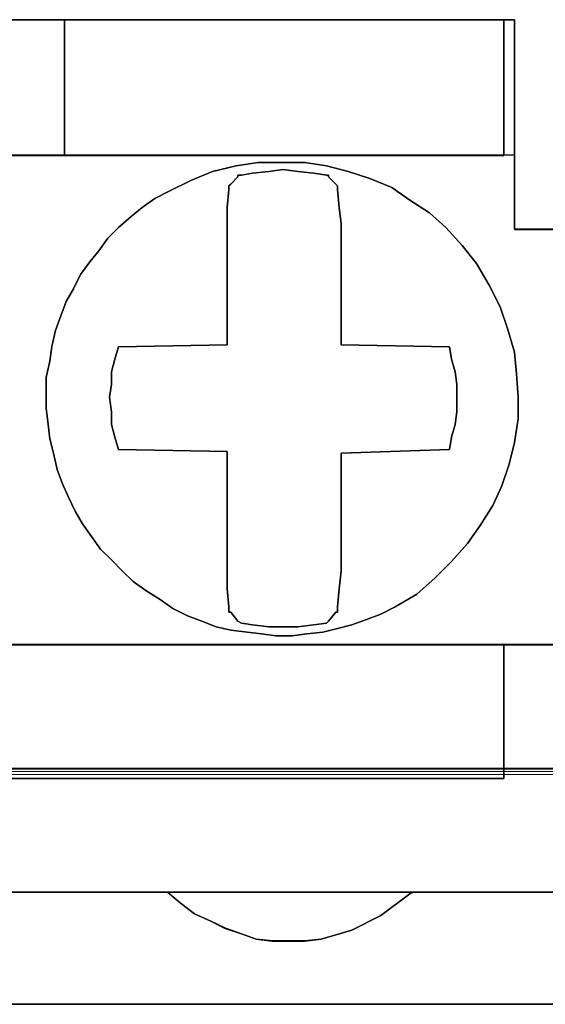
# Model space of a CAD drawing. Header units: millimetres. Extents: x -1290 to 1795, y -4192 to -1311.
# Tile 233 of 256: x 557.57 to 558.97, y -3236.39 to -3233.77. Entities that reach past the tile are written whole.
import ezdxf

# ---------------------------------------------------------------- set-up
doc = ezdxf.new("R2010")
doc.units = ezdxf.units.MM
doc.layers.add('33', color=7, linetype='Continuous')
doc.layers.add('Aparatura', color=7, linetype='Continuous', lineweight=13)

# ---------------------------------------------------------------- blocks, each defined once
blk = doc.blocks.new('*U23')
at = {"layer": '33', "color": 7}
for points in [[(141.005254, -21.780052), (141.99207, -21.780052), (141.99207, -20.985798), (141.99207, -20.793251), (141.99207, -18.988128), (142.16055, -18.988128), (148.009237, -18.988128), (148.996053, -18.988128), (154.844739, -18.988128), (154.989151, -18.988128), (154.989151, -20.793251), (154.989151, -20.985798), (154.989151, -21.780052), (156.000036, -21.780052)], [(141.005254, -21.780052), (141.99207, -21.780052), (141.99207, -20.985798), (141.99207, -20.793251), (141.99207, -18.988128), (142.16055, -18.988128), (148.009237, -18.988128), (148.996053, -18.988128), (154.844739, -18.988128), (154.989151, -18.988128), (154.989151, -20.793251), (154.989151, -20.985798), (154.989151, -21.780052), (156.000036, -21.780052)], [(141.005254, -21.780052), (141.99207, -21.780052), (141.99207, -20.985798), (141.99207, -20.793251), (141.99207, -18.988128), (142.16055, -18.988128), (148.009237, -18.988128), (148.996053, -18.988128), (154.844739, -18.988128), (154.989151, -18.988128), (154.989151, -20.793251), (154.989151, -20.985798), (154.989151, -21.780052), (156.000036, -21.780052)], [(141.005254, -21.780052), (141.99207, -21.780052), (141.99207, -20.985798), (141.99207, -20.793251), (141.99207, -18.988128), (142.16055, -18.988128), (148.009237, -18.988128), (148.996053, -18.988128), (154.844739, -18.988128), (154.989151, -18.988128), (154.989151, -20.793251), (154.989151, -20.985798), (154.989151, -21.780052), (156.000036, -21.780052)], [(141.005254, -21.780052), (141.99207, -21.780052), (141.99207, -20.985798), (141.99207, -20.793251), (141.99207, -18.988128), (142.16055, -18.988128), (148.009237, -18.988128), (148.996053, -18.988128), (154.844739, -18.988128), (154.989151, -18.988128), (154.989151, -20.793251), (154.989151, -20.985798), (154.989151, -21.780052), (156.000036, -21.780052)], [(141.005254, -21.780052), (141.99207, -21.780052), (141.99207, -20.985798), (141.99207, -20.793251), (141.99207, -18.988128), (142.16055, -18.988128), (148.009237, -18.988128), (148.996053, -18.988128), (154.844739, -18.988128), (154.989151, -18.988128), (154.989151, -20.793251), (154.989151, -20.985798), (154.989151, -21.780052), (156.000036, -21.780052)], [(141.005254, -21.780052), (141.99207, -21.780052), (141.99207, -20.985798), (141.99207, -20.793251), (141.99207, -18.988128), (142.16055, -18.988128), (148.009237, -18.988128), (148.996053, -18.988128), (154.844739, -18.988128), (154.989151, -18.988128), (154.989151, -20.793251), (154.989151, -20.985798), (154.989151, -21.780052), (156.000036, -21.780052)], [(141.005254, -21.780052), (141.99207, -21.780052), (141.99207, -20.985798), (141.99207, -20.793251), (141.99207, -18.988128), (142.16055, -18.988128), (148.009237, -18.988128), (148.996053, -18.988128), (154.844739, -18.988128), (154.989151, -18.988128), (154.989151, -20.793251), (154.989151, -20.985798), (154.989151, -21.780052), (156.000036, -21.780052)], [(126.852679, -27.312634), (128.152394, -27.312634), (140.860722, -27.312634), (142.160437, -27.312634), (154.844696, -27.312634), (156.144411, -27.312634), (168.852738, -27.312634), (170.152454, -27.312634), (182.860781, -27.312634), (183.510639, -27.312634)], [(155.999998, -21.778594), (154.989108, -21.778594), (154.989108, -21.778594), (154.989108, -20.984579), (154.989108, -20.792091), (154.844696, -20.792091), (148.995977, -20.792091), (148.009156, -20.792091), (142.160437, -20.792091), (141.991955, -20.792091), (141.991955, -20.984579), (141.991955, -21.778594), (141.005134, -21.778594), (141.005134, -20.984579), (141.005134, -20.792091), (140.860722, -20.792091), (135.012003, -20.792091), (134.001113, -20.792091), (128.152394, -20.792091), (128.007981, -20.792091), (128.007981, -20.984579), (128.007981, -21.778594), (126.997092, -21.778594)], [(126.852679, -27.312634), (128.152394, -27.312634), (140.860722, -27.312634), (142.160437, -27.312634), (154.844696, -27.312634), (156.144411, -27.312634), (168.852738, -27.312634), (170.152454, -27.312634), (182.860781, -27.312634), (183.510639, -27.312634)], [(155.999998, -21.778594), (154.989108, -21.778594), (154.989108, -21.778594), (154.989108, -20.984579), (154.989108, -20.792091), (154.844696, -20.792091), (148.995977, -20.792091), (148.009156, -20.792091), (142.160437, -20.792091), (141.991955, -20.792091), (141.991955, -20.984579), (141.991955, -21.778594), (141.005134, -21.778594), (141.005134, -20.984579), (141.005134, -20.792091), (140.860722, -20.792091), (135.012003, -20.792091), (134.001113, -20.792091), (128.152394, -20.792091), (128.007981, -20.792091), (128.007981, -20.984579), (128.007981, -21.778594), (126.997092, -21.778594)], [(126.852679, -27.312634), (128.152394, -27.312634), (140.860722, -27.312634), (142.160437, -27.312634), (154.844696, -27.312634), (156.144411, -27.312634), (168.852738, -27.312634), (170.152454, -27.312634), (182.860781, -27.312634), (183.510639, -27.312634)], [(155.999998, -21.778594), (154.989108, -21.778594), (154.989108, -20.984579), (154.989108, -20.792091), (154.844696, -20.792091), (148.995977, -20.792091), (148.009156, -20.792091), (142.160437, -20.792091), (141.991955, -20.792091), (141.991955, -20.984579), (141.991955, -21.778594), (141.005134, -21.778594), (141.005134, -20.984579), (141.005134, -20.792091), (140.860722, -20.792091), (135.012003, -20.792091), (134.001113, -20.792091), (128.152394, -20.792091), (128.007981, -20.792091), (128.007981, -20.984579), (128.007981, -21.778594), (126.997092, -21.778594)], [(126.852679, -27.312634), (128.152394, -27.312634), (140.860722, -27.312634), (142.160437, -27.312634), (154.844696, -27.312634), (156.144411, -27.312634), (168.852738, -27.312634), (170.152454, -27.312634), (182.860781, -27.312634), (183.510639, -27.312634)], [(155.999998, -21.778594), (154.989108, -21.778594), (154.989108, -20.984579), (154.989108, -20.792091), (154.844696, -20.792091), (148.995977, -20.792091), (148.009156, -20.792091), (142.160437, -20.792091), (141.991955, -20.792091), (141.991955, -20.984579), (141.991955, -21.778594), (141.005134, -21.778594), (141.005134, -20.984579), (141.005134, -20.792091), (140.860722, -20.792091), (135.012003, -20.792091), (134.001113, -20.792091), (128.152394, -20.792091), (128.007981, -20.792091), (128.007981, -20.984579), (128.007981, -21.778594), (126.997092, -21.778594)], [(156.144448, -27.310838), (154.844739, -27.310838), (154.844739, -28.057099), (154.844739, -28.610777), (154.844739, -29.092236), (142.16055, -29.092236), (142.16055, -28.610777), (142.16055, -28.057099), (142.16055, -27.310838), (140.860842, -27.310838), (140.860842, -28.057099), (140.860842, -28.610777), (140.860842, -29.092236), (128.152584, -29.092236), (128.152584, -28.610777), (128.152584, -28.057099), (128.152584, -27.310838), (126.852876, -27.310838)], [(125.649442, -30.608832), (129.356018, -30.608832), (132.653425, -30.608832), (136.360001, -30.608832), (139.63334, -30.608832), (143.363984, -30.608832), (146.637323, -30.608832), (150.367967, -30.608832), (153.641306, -30.608832), (157.347881, -30.608832), (160.645289, -30.608832), (164.351864, -30.608832), (167.649272, -30.608832), (169.50256, -30.608832), (171.355847, -30.608832), (174.653255, -30.608832), (178.35983, -30.608832), (181.63317, -30.608832), (185.363813, -30.608832)], [(156.144448, -27.310838), (154.844739, -27.310838), (154.844739, -28.057099), (154.844739, -28.610777), (154.844739, -29.092236), (142.16055, -29.092236), (142.16055, -28.610777), (142.16055, -28.057099), (142.16055, -27.310838), (140.860842, -27.310838), (140.860842, -28.057099), (140.860842, -28.610777), (140.860842, -29.092236), (128.152584, -29.092236), (128.152584, -28.610777), (128.152584, -28.057099), (128.152584, -27.310838), (126.852876, -27.310838)], [(125.649442, -30.608832), (129.356018, -30.608832), (132.653425, -30.608832), (136.360001, -30.608832), (139.63334, -30.608832), (143.363984, -30.608832), (146.637323, -30.608832), (150.367967, -30.608832), (153.641306, -30.608832), (157.347881, -30.608832), (160.645289, -30.608832), (164.351864, -30.608832), (167.649272, -30.608832), (169.50256, -30.608832), (171.355847, -30.608832), (174.653255, -30.608832), (178.35983, -30.608832), (181.63317, -30.608832), (185.363813, -30.608832)], [(156.144448, -27.310838), (154.844739, -27.310838), (154.844739, -28.057099), (154.844739, -28.610777), (154.844739, -29.092236), (142.16055, -29.092236), (142.16055, -28.610777), (142.16055, -28.057099), (142.16055, -27.310838), (140.860842, -27.310838), (140.860842, -28.057099), (140.860842, -28.610777), (140.860842, -29.092236), (128.152584, -29.092236), (128.152584, -28.610777), (128.152584, -28.057099), (128.152584, -27.310838), (126.852876, -27.310838)], [(125.649442, -30.608832), (129.356018, -30.608832), (132.653425, -30.608832), (136.360001, -30.608832), (139.63334, -30.608832), (143.363984, -30.608832), (146.637323, -30.608832), (150.367967, -30.608832), (153.641306, -30.608832), (157.347881, -30.608832), (160.645289, -30.608832), (164.351864, -30.608832), (167.649272, -30.608832), (169.50256, -30.608832), (171.355847, -30.608832), (174.653255, -30.608832), (178.35983, -30.608832), (181.63317, -30.608832), (185.363813, -30.608832)], [(156.144448, -27.310838), (154.844739, -27.310838), (154.844739, -28.057099), (154.844739, -28.610777), (154.844739, -29.092236), (142.16055, -29.092236), (142.16055, -28.610777), (142.16055, -28.057099), (142.16055, -27.310838), (140.860842, -27.310838), (140.860842, -28.057099), (140.860842, -28.610777), (140.860842, -29.092236), (128.152584, -29.092236), (128.152584, -28.610777), (128.152584, -28.057099), (128.152584, -27.310838), (126.852876, -27.310838)], [(125.649442, -30.608832), (129.356018, -30.608832), (132.653425, -30.608832), (136.360001, -30.608832), (139.63334, -30.608832), (143.363984, -30.608832), (146.637323, -30.608832), (150.367967, -30.608832), (153.641306, -30.608832), (157.347881, -30.608832), (160.645289, -30.608832), (164.351864, -30.608832), (167.649272, -30.608832), (169.50256, -30.608832), (171.355847, -30.608832), (174.653255, -30.608832), (178.35983, -30.608832), (181.63317, -30.608832), (185.363813, -30.608832)], [(125.649442, -30.608832), (129.356018, -30.608832), (132.653425, -30.608832), (136.360001, -30.608832), (139.63334, -30.608832), (143.363984, -30.608832), (146.637323, -30.608832), (150.367967, -30.608832), (153.641306, -30.608832), (157.347881, -30.608832), (160.645289, -30.608832), (164.351864, -30.608832), (167.649272, -30.608832), (169.50256, -30.608832), (171.355847, -30.608832), (174.653255, -30.608832), (178.35983, -30.608832), (181.63317, -30.608832), (185.363813, -30.608832)], [(156.144448, -27.310838), (154.844739, -27.310838), (154.844739, -28.057099), (154.844739, -28.610777), (154.844739, -29.092236), (142.16055, -29.092236), (142.16055, -28.610777), (142.16055, -28.057099), (142.16055, -27.310838), (140.860842, -27.310838), (140.860842, -28.057099), (140.860842, -28.610777), (140.860842, -29.092236), (128.152584, -29.092236), (128.152584, -28.610777), (128.152584, -28.057099), (128.152584, -27.310838), (126.852876, -27.310838)], [(125.649442, -30.608832), (129.356018, -30.608832), (132.653425, -30.608832), (136.360001, -30.608832), (139.63334, -30.608832), (143.363984, -30.608832), (146.637323, -30.608832), (150.367967, -30.608832), (153.641306, -30.608832), (157.347881, -30.608832), (160.645289, -30.608832), (164.351864, -30.608832), (167.649272, -30.608832), (169.50256, -30.608832), (171.355847, -30.608832), (174.653255, -30.608832), (178.35983, -30.608832), (181.63317, -30.608832), (185.363813, -30.608832)], [(156.144448, -27.310838), (154.844739, -27.310838), (154.844739, -28.057099), (154.844739, -28.610777), (154.844739, -29.092236), (142.16055, -29.092236), (142.16055, -28.610777), (142.16055, -28.057099), (142.16055, -27.310838), (140.860842, -27.310838), (140.860842, -28.057099), (140.860842, -28.610777), (140.860842, -29.092236), (128.152584, -29.092236), (128.152584, -28.610777), (128.152584, -28.057099), (128.152584, -27.310838), (126.852876, -27.310838)], [(125.649442, -30.608832), (129.356018, -30.608832), (132.653425, -30.608832), (136.360001, -30.608832), (139.63334, -30.608832), (143.363984, -30.608832), (146.637323, -30.608832), (150.367967, -30.608832), (153.641306, -30.608832), (157.347881, -30.608832), (160.645289, -30.608832), (164.351864, -30.608832), (167.649272, -30.608832), (169.50256, -30.608832), (171.355847, -30.608832), (174.653255, -30.608832), (178.35983, -30.608832), (181.63317, -30.608832), (185.363813, -30.608832)], [(156.144448, -27.310838), (154.844739, -27.310838), (154.844739, -28.057099), (154.844739, -28.610777), (154.844739, -29.092236), (142.16055, -29.092236), (142.16055, -28.610777), (142.16055, -28.057099), (142.16055, -27.310838), (140.860842, -27.310838), (140.860842, -28.057099), (140.860842, -28.610777), (140.860842, -29.092236), (128.152584, -29.092236), (128.152584, -28.610777), (128.152584, -28.057099), (128.152584, -27.310838), (126.852876, -27.310838)], [(125.649442, -30.608832), (129.356018, -30.608832), (132.653425, -30.608832), (136.360001, -30.608832), (139.63334, -30.608832), (143.363984, -30.608832), (146.637323, -30.608832), (150.367967, -30.608832), (153.641306, -30.608832), (157.347881, -30.608832), (160.645289, -30.608832), (164.351864, -30.608832), (167.649272, -30.608832), (169.50256, -30.608832), (171.355847, -30.608832), (174.653255, -30.608832), (178.35983, -30.608832), (181.63317, -30.608832), (185.363813, -30.608832)], [(156.144448, -27.310838), (154.844739, -27.310838), (154.844739, -28.057099), (154.844739, -28.610777), (154.844739, -29.092236), (142.16055, -29.092236), (142.16055, -28.610777), (142.16055, -28.057099), (142.16055, -27.310838), (140.860842, -27.310838), (140.860842, -28.057099), (140.860842, -28.610777), (140.860842, -29.092236), (128.152584, -29.092236), (128.152584, -28.610777), (128.152584, -28.057099), (128.152584, -27.310838), (126.852876, -27.310838)], [(125.649442, -30.608832), (129.356018, -30.608832), (132.653425, -30.608832), (136.360001, -30.608832), (139.63334, -30.608832), (143.363984, -30.608832), (146.637323, -30.608832), (150.367967, -30.608832), (153.641306, -30.608832), (157.347881, -30.608832), (160.645289, -30.608832), (164.351864, -30.608832), (167.649272, -30.608832), (169.50256, -30.608832), (171.355847, -30.608832), (174.653255, -30.608832), (178.35983, -30.608832), (181.63317, -30.608832), (185.363813, -30.608832)], [(156.144448, -27.310838), (154.844739, -27.310838), (154.844739, -28.057099), (154.844739, -28.610777), (154.844739, -29.092236), (142.16055, -29.092236), (142.16055, -28.610777), (142.16055, -28.057099), (142.16055, -27.310838), (140.860842, -27.310838), (140.860842, -28.057099), (140.860842, -28.610777), (140.860842, -29.092236), (128.152584, -29.092236), (128.152584, -28.610777), (128.152584, -28.057099), (128.152584, -27.310838), (126.852876, -27.310838)], [(125.649442, -30.608832), (129.356018, -30.608832), (132.653425, -30.608832), (136.360001, -30.608832), (139.63334, -30.608832), (143.363984, -30.608832), (146.637323, -30.608832), (150.367967, -30.608832), (153.641306, -30.608832), (157.347881, -30.608832), (160.645289, -30.608832), (164.351864, -30.608832), (167.649272, -30.608832), (169.50256, -30.608832), (171.355847, -30.608832), (174.653255, -30.608832), (178.35983, -30.608832), (181.63317, -30.608832), (185.363813, -30.608832)], [(156.144448, -27.310838), (154.844739, -27.310838), (154.844739, -28.057099), (154.844739, -28.610777), (154.844739, -29.092236), (142.16055, -29.092236), (142.16055, -28.610777), (142.16055, -28.057099), (142.16055, -27.310838), (140.860842, -27.310838), (140.860842, -28.057099), (140.860842, -28.610777), (140.860842, -29.092236), (128.152584, -29.092236), (128.152584, -28.610777), (128.152584, -28.057099), (128.152584, -27.310838), (126.852876, -27.310838)], [(157.347865, -30.607035), (153.641284, -30.607035), (153.593147, -30.63114), (153.208047, -30.920402), (152.822948, -31.113242), (152.41378, -31.233768), (152.197162, -31.257873), (151.980544, -31.257873), (151.763925, -31.257873), (151.547307, -31.233768), (151.354757, -31.161452), (151.138139, -31.089137), (150.945589, -30.992717), (150.728971, -30.896296), (150.536421, -30.751666), (150.36794, -30.607035), (146.637291, -30.607035)], [(-1.818475, -32.101551), (169.50256, -32.101551), (340.823596, -32.101551)], [(157.347865, -30.607035), (153.641284, -30.607035), (153.593147, -30.63114), (153.208047, -30.920402), (152.822948, -31.113242), (152.41378, -31.233768), (152.197162, -31.257873), (151.980544, -31.257873), (151.763925, -31.257873), (151.547307, -31.233768), (151.354757, -31.161452), (151.138139, -31.089137), (150.945589, -30.992717), (150.728971, -30.896296), (150.536421, -30.751666), (150.36794, -30.607035), (146.637291, -30.607035)], [(-1.818475, -32.101551), (169.50256, -32.101551), (340.823596, -32.101551)], [(157.347865, -30.607035), (153.641284, -30.607035), (153.593147, -30.63114), (153.208047, -30.920402), (152.822948, -31.113242), (152.41378, -31.233768), (152.197162, -31.257873), (151.980544, -31.257873), (151.763925, -31.257873), (151.547307, -31.233768), (151.354757, -31.161452), (151.138139, -31.089137), (150.945589, -30.992717), (150.728971, -30.896296), (150.536421, -30.751666), (150.36794, -30.607035), (146.637291, -30.607035)], [(-1.818475, -32.101551), (169.50256, -32.101551), (340.823596, -32.101551)], [(157.347865, -30.607035), (153.641284, -30.607035), (153.593147, -30.63114), (153.208047, -30.920402), (152.822948, -31.113242), (152.41378, -31.233768), (152.197162, -31.257873), (151.980544, -31.257873), (151.763925, -31.257873), (151.547307, -31.233768), (151.354757, -31.161452), (151.138139, -31.089137), (150.945589, -30.992717), (150.728971, -30.896296), (150.536421, -30.751666), (150.36794, -30.607035), (146.637291, -30.607035)], [(-1.818475, -32.101551), (169.50256, -32.101551), (340.823596, -32.101551)], [(-1.818475, -32.101551), (169.50256, -32.101551), (340.823596, -32.101551)], [(157.347865, -30.607035), (153.641284, -30.607035), (153.593147, -30.63114), (153.208047, -30.920402), (152.822948, -31.113242), (152.41378, -31.233768), (152.197162, -31.257873), (151.980544, -31.257873), (151.763925, -31.257873), (151.547307, -31.233768), (151.354757, -31.161452), (151.138139, -31.089137), (150.945589, -30.992717), (150.728971, -30.896296), (150.536421, -30.751666), (150.36794, -30.607035), (146.637291, -30.607035)], [(-1.818475, -32.101551), (169.50256, -32.101551), (340.823596, -32.101551)], [(157.347865, -30.607035), (153.641284, -30.607035), (153.593147, -30.63114), (153.208047, -30.920402), (152.822948, -31.113242), (152.41378, -31.233768), (152.197162, -31.257873), (151.980544, -31.257873), (151.763925, -31.257873), (151.547307, -31.233768), (151.354757, -31.161452), (151.138139, -31.089137), (150.945589, -30.992717), (150.728971, -30.896296), (150.536421, -30.751666), (150.36794, -30.607035), (146.637291, -30.607035)]]:
    blk.add_lwpolyline(points, dxfattribs=at)
for points in [[(141.990754, -18.986816), (154.989234, -18.986816), (141.990754, -18.986816)], [(148.008934, -18.986816), (148.008934, -20.793887), (148.996137, -20.793887), (148.996137, -18.986816), (148.008934, -18.986816)], [(148.008934, -18.986816), (148.008934, -20.793887), (148.996137, -20.793887), (148.996137, -18.986816), (148.008934, -18.986816)], [(148.008934, -18.986816), (148.008934, -20.793887), (148.996137, -20.793887), (148.996137, -18.986816), (148.008934, -18.986816)], [(148.008934, -18.986816), (148.008934, -20.793887), (148.996137, -20.793887), (148.996137, -18.986816), (148.008934, -18.986816)], [(148.008934, -18.986816), (148.008934, -20.793887), (148.996137, -20.793887), (148.996137, -18.986816), (148.008934, -18.986816)], [(148.008934, -18.986816), (148.008934, -20.793887), (148.996137, -20.793887), (148.996137, -18.986816), (148.008934, -18.986816)], [(148.994346, -20.793887), (148.994346, -18.986816), (148.994346, -20.793887)], [(148.994346, -18.986816), (148.994346, -20.793887), (154.845901, -20.793887), (154.845901, -19.492796), (154.845901, -18.986816), (148.994346, -18.986816)], [(148.994346, -18.986816), (148.994346, -20.793887), (154.845901, -20.793887), (154.845901, -19.492796), (154.845901, -18.986816), (148.994346, -18.986816)], [(148.994346, -18.986816), (148.994346, -20.793887), (154.845901, -20.793887), (154.845901, -19.492796), (154.845901, -18.986816), (148.994346, -18.986816)], [(148.994346, -18.986816), (148.994346, -20.793887), (154.845901, -20.793887), (154.845901, -19.492796), (154.845901, -18.986816), (148.994346, -18.986816)], [(154.845901, -18.986816), (148.994346, -18.986816), (148.994346, -20.793887), (154.845901, -20.793887), (154.845901, -19.492796), (154.845901, -18.986816)], [(154.845901, -18.986816), (148.994346, -18.986816), (148.994346, -20.793887), (154.845901, -20.793887), (154.845901, -19.492796), (154.845901, -18.986816)], [(154.844109, -19.493371), (154.844109, -18.986816), (154.844109, -19.493371)], [(154.987442, -18.986816), (154.987442, -20.98609), (154.987442, -18.986816)], [(154.844109, -20.793887), (154.844109, -19.491575), (154.844109, -20.793887)], [(148.754263, -23.943529), (148.754263, -23.75101), (148.802412, -23.534427), (148.826486, -23.341908), (148.874634, -23.125324), (148.946856, -22.932806), (149.019079, -22.740287), (149.115375, -22.571833), (149.211672, -22.379314), (149.332042, -22.21086), (149.452413, -22.066471), (149.572783, -21.898018), (149.717228, -21.753629), (149.885747, -21.609239), (150.030192, -21.488915), (150.198711, -21.368591), (150.391303, -21.272332), (150.680193, -21.127943), (150.969082, -21.007618), (151.282046, -20.935424), (151.570935, -20.887294), (151.883899, -20.887294), (152.196862, -20.887294), (152.485752, -20.935424), (152.774641, -21.007618), (153.063531, -21.103878), (153.35242, -21.224202), (153.593161, -21.392656), (153.857977, -21.56111), (154.074644, -21.753629), (154.291311, -21.994277), (154.483904, -22.234925), (154.652422, -22.523703), (154.796867, -22.812481), (154.893164, -23.10126), (154.98946, -23.414103), (155.013534, -23.702881), (155.037608, -24.015724), (155.037608, -24.304502), (154.98946, -24.617345), (154.917238, -24.906123), (154.820941, -25.194901), (154.700571, -25.459614), (154.532052, -25.724327), (154.363533, -25.964976), (154.146866, -26.205624), (153.930199, -26.422208), (153.689458, -26.638791), (153.400568, -26.807245), (153.207975, -26.903504), (153.015382, -26.975699), (152.822789, -27.047893), (152.630197, -27.096023), (152.437604, -27.144153), (152.220936, -27.168218), (152.028344, -27.192282), (151.811676, -27.192282), (151.619084, -27.168218), (151.426491, -27.144153), (151.209824, -27.120088), (151.017231, -27.071958), (150.824638, -26.999764), (150.632045, -26.927569), (150.439452, -26.83131), (150.270933, -26.710986), (150.07834, -26.590661), (149.909821, -26.470337), (149.765376, -26.325948), (149.620932, -26.181559), (149.476487, -26.03717), (149.356116, -25.868716), (149.235746, -25.700262), (149.139449, -25.531808), (149.043153, -25.33929), (148.97093, -25.170836), (148.898708, -24.978317), (148.85056, -24.761734), (148.802412, -24.569215), (148.778338, -24.376696), (148.754263, -24.160113), (148.754263, -23.943529)], [(148.754263, -23.943529), (148.754263, -23.75101), (148.802412, -23.534427), (148.826486, -23.341908), (148.874634, -23.125324), (148.946856, -22.932806), (149.019079, -22.740287), (149.115375, -22.571833), (149.211672, -22.379314), (149.332042, -22.21086), (149.452413, -22.066471), (149.572783, -21.898018), (149.717228, -21.753629), (149.885747, -21.609239), (150.030192, -21.488915), (150.198711, -21.368591), (150.391303, -21.272332), (150.680193, -21.127943), (150.969082, -21.007618), (151.282046, -20.935424), (151.570935, -20.887294), (151.883899, -20.887294), (152.196862, -20.887294), (152.485752, -20.935424), (152.774641, -21.007618), (153.063531, -21.103878), (153.35242, -21.224202), (153.593161, -21.392656), (153.857977, -21.56111), (154.074644, -21.753629), (154.291311, -21.994277), (154.483904, -22.234925), (154.652422, -22.523703), (154.796867, -22.812481), (154.893164, -23.10126), (154.98946, -23.414103), (155.013534, -23.702881), (155.037608, -24.015724), (155.037608, -24.304502), (154.98946, -24.617345), (154.917238, -24.906123), (154.820941, -25.194901), (154.700571, -25.459614), (154.532052, -25.724327), (154.363533, -25.964976), (154.146866, -26.205624), (153.930199, -26.422208), (153.689458, -26.638791), (153.400568, -26.807245), (153.207975, -26.903504), (153.015382, -26.975699), (152.822789, -27.047893), (152.630197, -27.096023), (152.437604, -27.144153), (152.220936, -27.168218), (152.028344, -27.192282), (151.811676, -27.192282), (151.619084, -27.168218), (151.426491, -27.144153), (151.209824, -27.120088), (151.017231, -27.071958), (150.824638, -26.999764), (150.632045, -26.927569), (150.439452, -26.83131), (150.270933, -26.710986), (150.07834, -26.590661), (149.909821, -26.470337), (149.765376, -26.325948), (149.620932, -26.181559), (149.476487, -26.03717), (149.356116, -25.868716), (149.235746, -25.700262), (149.139449, -25.531808), (149.043153, -25.33929), (148.97093, -25.170836), (148.898708, -24.978317), (148.85056, -24.761734), (148.802412, -24.569215), (148.778338, -24.376696), (148.754263, -24.160113), (148.754263, -23.943529)], [(148.754263, -23.943529), (148.754263, -23.75101), (148.802412, -23.534427), (148.826486, -23.341908), (148.874634, -23.125324), (148.946856, -22.932806), (149.019079, -22.740287), (149.115375, -22.571833), (149.211672, -22.379314), (149.332042, -22.21086), (149.452413, -22.066471), (149.572783, -21.898018), (149.717228, -21.753629), (149.885747, -21.609239), (150.030192, -21.488915), (150.198711, -21.368591), (150.391303, -21.272332), (150.680193, -21.127943), (150.969082, -21.007618), (151.282046, -20.935424), (151.570935, -20.887294), (151.883899, -20.887294), (152.196862, -20.887294), (152.485752, -20.935424), (152.774641, -21.007618), (153.063531, -21.103878), (153.35242, -21.224202), (153.593161, -21.392656), (153.857977, -21.56111), (154.074644, -21.753629), (154.291311, -21.994277), (154.483904, -22.234925), (154.652422, -22.523703), (154.796867, -22.812481), (154.893164, -23.10126), (154.98946, -23.414103), (155.013534, -23.702881), (155.037608, -24.015724), (155.037608, -24.304502), (154.98946, -24.617345), (154.917238, -24.906123), (154.820941, -25.194901), (154.700571, -25.459614), (154.532052, -25.724327), (154.363533, -25.964976), (154.146866, -26.205624), (153.930199, -26.422208), (153.689458, -26.638791), (153.400568, -26.807245), (153.207975, -26.903504), (153.015382, -26.975699), (152.822789, -27.047893), (152.630197, -27.096023), (152.437604, -27.144153), (152.220936, -27.168218), (152.028344, -27.192282), (151.811676, -27.192282), (151.619084, -27.168218), (151.426491, -27.144153), (151.209824, -27.120088), (151.017231, -27.071958), (150.824638, -26.999764), (150.632045, -26.927569), (150.439452, -26.83131), (150.270933, -26.710986), (150.07834, -26.590661), (149.909821, -26.470337), (149.765376, -26.325948), (149.620932, -26.181559), (149.476487, -26.03717), (149.356116, -25.868716), (149.235746, -25.700262), (149.139449, -25.531808), (149.043153, -25.33929), (148.97093, -25.170836), (148.898708, -24.978317), (148.85056, -24.761734), (148.802412, -24.569215), (148.778338, -24.376696), (148.754263, -24.160113), (148.754263, -23.943529)], [(148.754263, -23.943529), (148.754263, -23.75101), (148.802412, -23.534427), (148.826486, -23.341908), (148.874634, -23.125324), (148.946856, -22.932806), (149.019079, -22.740287), (149.115375, -22.571833), (149.211672, -22.379314), (149.332042, -22.21086), (149.452413, -22.066471), (149.572783, -21.898018), (149.717228, -21.753629), (149.885747, -21.609239), (150.030192, -21.488915), (150.198711, -21.368591), (150.391303, -21.272332), (150.680193, -21.127943), (150.969082, -21.007618), (151.282046, -20.935424), (151.570935, -20.887294), (151.883899, -20.887294), (152.196862, -20.887294), (152.485752, -20.935424), (152.774641, -21.007618), (153.063531, -21.103878), (153.35242, -21.224202), (153.593161, -21.392656), (153.857977, -21.56111), (154.074644, -21.753629), (154.291311, -21.994277), (154.483904, -22.234925), (154.652422, -22.523703), (154.796867, -22.812481), (154.893164, -23.10126), (154.98946, -23.414103), (155.013534, -23.702881), (155.037608, -24.015724), (155.037608, -24.304502), (154.98946, -24.617345), (154.917238, -24.906123), (154.820941, -25.194901), (154.700571, -25.459614), (154.532052, -25.724327), (154.363533, -25.964976), (154.146866, -26.205624), (153.930199, -26.422208), (153.689458, -26.638791), (153.400568, -26.807245), (153.207975, -26.903504), (153.015382, -26.975699), (152.822789, -27.047893), (152.630197, -27.096023), (152.437604, -27.144153), (152.220936, -27.168218), (152.028344, -27.192282), (151.811676, -27.192282), (151.619084, -27.168218), (151.426491, -27.144153), (151.209824, -27.120088), (151.017231, -27.071958), (150.824638, -26.999764), (150.632045, -26.927569), (150.439452, -26.83131), (150.270933, -26.710986), (150.07834, -26.590661), (149.909821, -26.470337), (149.765376, -26.325948), (149.620932, -26.181559), (149.476487, -26.03717), (149.356116, -25.868716), (149.235746, -25.700262), (149.139449, -25.531808), (149.043153, -25.33929), (148.97093, -25.170836), (148.898708, -24.978317), (148.85056, -24.761734), (148.802412, -24.569215), (148.778338, -24.376696), (148.754263, -24.160113), (148.754263, -23.943529)], [(149.019079, -22.740287), (148.946856, -22.932806), (148.874634, -23.125324), (148.826486, -23.341908), (148.802412, -23.534427), (148.754263, -23.75101), (148.754263, -23.943529), (148.754263, -24.160113), (148.778338, -24.376696), (148.802412, -24.569215), (148.85056, -24.761734), (148.898708, -24.978317), (148.97093, -25.170836), (149.043153, -25.33929), (149.139449, -25.531808), (149.235746, -25.700262), (149.356116, -25.868716), (149.476487, -26.03717), (149.620932, -26.181559), (149.765376, -26.325948), (149.909821, -26.470337), (150.07834, -26.590661), (150.270933, -26.710986), (150.439452, -26.83131), (150.632045, -26.927569), (150.824638, -26.999764), (151.017231, -27.071958), (151.209824, -27.120088), (151.426491, -27.144153), (151.619084, -27.168218), (151.811676, -27.192282), (152.028344, -27.192282), (152.220936, -27.168218), (152.437604, -27.144153), (152.630197, -27.096023), (152.822789, -27.047893), (153.015382, -26.975699), (153.207975, -26.903504), (153.400568, -26.807245), (153.689458, -26.638791), (153.930199, -26.422208), (154.146866, -26.205624), (154.363533, -25.964976), (154.532052, -25.724327), (154.700571, -25.459614), (154.820941, -25.194901), (154.917238, -24.906123), (154.98946, -24.617345), (155.037608, -24.304502), (155.037608, -24.015724), (155.013534, -23.702881), (154.98946, -23.414103), (154.893164, -23.10126), (154.796867, -22.812481), (154.652422, -22.523703), (154.483904, -22.234925), (154.291311, -21.994277), (154.074644, -21.753629), (153.857977, -21.56111), (153.593161, -21.392656), (153.35242, -21.224202), (153.063531, -21.103878), (152.774641, -21.007618), (152.485752, -20.935424), (152.196862, -20.887294), (151.883899, -20.887294), (151.570935, -20.887294), (151.282046, -20.935424), (150.969082, -21.007618), (150.680193, -21.127943), (150.391303, -21.272332), (150.198711, -21.368591), (150.030192, -21.488915), (149.885747, -21.609239), (149.717228, -21.753629), (149.572783, -21.898018), (149.452413, -22.066471), (149.332042, -22.21086), (149.211672, -22.379314), (149.115375, -22.571833), (149.019079, -22.740287)], [(149.019079, -22.740287), (148.946856, -22.932806), (148.874634, -23.125324), (148.826486, -23.341908), (148.802412, -23.534427), (148.754263, -23.75101), (148.754263, -23.943529), (148.754263, -24.160113), (148.778338, -24.376696), (148.802412, -24.569215), (148.85056, -24.761734), (148.898708, -24.978317), (148.97093, -25.170836), (149.043153, -25.33929), (149.139449, -25.531808), (149.235746, -25.700262), (149.356116, -25.868716), (149.476487, -26.03717), (149.620932, -26.181559), (149.765376, -26.325948), (149.909821, -26.470337), (150.07834, -26.590661), (150.270933, -26.710986), (150.439452, -26.83131), (150.632045, -26.927569), (150.824638, -26.999764), (151.017231, -27.071958), (151.209824, -27.120088), (151.426491, -27.144153), (151.619084, -27.168218), (151.811676, -27.192282), (152.028344, -27.192282), (152.220936, -27.168218), (152.437604, -27.144153), (152.630197, -27.096023), (152.822789, -27.047893), (153.015382, -26.975699), (153.207975, -26.903504), (153.400568, -26.807245), (153.689458, -26.638791), (153.930199, -26.422208), (154.146866, -26.205624), (154.363533, -25.964976), (154.532052, -25.724327), (154.700571, -25.459614), (154.820941, -25.194901), (154.917238, -24.906123), (154.98946, -24.617345), (155.037608, -24.304502), (155.037608, -24.015724), (155.013534, -23.702881), (154.98946, -23.414103), (154.893164, -23.10126), (154.796867, -22.812481), (154.652422, -22.523703), (154.483904, -22.234925), (154.291311, -21.994277), (154.074644, -21.753629), (153.857977, -21.56111), (153.593161, -21.392656), (153.35242, -21.224202), (153.063531, -21.103878), (152.774641, -21.007618), (152.485752, -20.935424), (152.196862, -20.887294), (151.883899, -20.887294), (151.570935, -20.887294), (151.282046, -20.935424), (150.969082, -21.007618), (150.680193, -21.127943), (150.391303, -21.272332), (150.198711, -21.368591), (150.030192, -21.488915), (149.885747, -21.609239), (149.717228, -21.753629), (149.572783, -21.898018), (149.452413, -22.066471), (149.332042, -22.21086), (149.211672, -22.379314), (149.115375, -22.571833), (149.019079, -22.740287)], [(154.148358, -24.545441), (154.196528, -24.377009), (154.220612, -24.208576), (154.220612, -24.016082), (154.220612, -23.847649), (154.196528, -23.679216), (154.148358, -23.510784), (154.124273, -23.342351), (152.679189, -23.318289), (152.679189, -21.706148), (152.655104, -21.489592), (152.63102, -21.248974), (152.63102, -21.20085), (152.606935, -21.176789), (152.510596, -21.080541), (152.510596, -21.056479), (152.486511, -21.056479), (152.317918, -21.032418), (152.101155, -21.008356), (151.908478, -20.984294), (151.7158, -21.008356), (151.499037, -21.032418), (151.354529, -21.056479), (151.306359, -21.056479), (151.306359, -21.080541), (151.21002, -21.176789), (151.185935, -21.20085), (151.185935, -21.248974), (151.161851, -21.489592), (151.161851, -21.706148), (151.161851, -23.318289), (149.716766, -23.342351), (149.668597, -23.510784), (149.620427, -23.679216), (149.620427, -23.847649), (149.596343, -24.016082), (149.620427, -24.208576), (149.620427, -24.377009), (149.668597, -24.545441), (149.716766, -24.713874), (151.161851, -24.737936), (151.161851, -26.326015), (151.161851, -26.566633), (151.185935, -26.807251), (151.185935, -26.879436), (151.21002, -26.879436), (151.306359, -26.999745), (151.354529, -27.023807), (151.499037, -27.047869), (151.7158, -27.071931), (151.908478, -27.071931), (152.101155, -27.071931), (152.317918, -27.047869), (152.486511, -27.023807), (152.510596, -26.999745), (152.606935, -26.879436), (152.63102, -26.879436), (152.63102, -26.807251), (152.655104, -26.566633), (152.679189, -26.326015), (152.679189, -24.761998), (154.124273, -24.713874), (154.148358, -24.545441)], [(154.196528, -23.679216), (154.148358, -23.510784), (154.124273, -23.342351), (152.679189, -23.318289), (152.679189, -21.706148), (152.655104, -21.489592), (152.63102, -21.248974), (152.63102, -21.20085), (152.606935, -21.176789), (152.510596, -21.080541), (152.510596, -21.056479), (152.486511, -21.056479), (152.317918, -21.032418), (152.101155, -21.008356), (151.908478, -20.984294), (151.7158, -21.008356), (151.499037, -21.032418), (151.354529, -21.056479), (151.306359, -21.056479), (151.306359, -21.080541), (151.21002, -21.176789), (151.185935, -21.20085), (151.185935, -21.248974), (151.161851, -21.489592), (151.161851, -21.706148), (151.161851, -23.318289), (149.716766, -23.342351), (149.668597, -23.510784), (149.620427, -23.679216), (149.620427, -23.847649), (149.596343, -24.016082), (149.620427, -24.208576), (149.620427, -24.377009), (149.668597, -24.545441), (149.716766, -24.713874), (151.161851, -24.737936), (151.161851, -26.326015), (151.161851, -26.566633), (151.185935, -26.807251), (151.185935, -26.879436), (151.21002, -26.879436), (151.306359, -26.999745), (151.354529, -27.023807), (151.499037, -27.047869), (151.7158, -27.071931), (151.908478, -27.071931), (152.101155, -27.071931), (152.317918, -27.047869), (152.486511, -27.023807), (152.510596, -26.999745), (152.606935, -26.879436), (152.63102, -26.879436), (152.63102, -26.807251), (152.655104, -26.566633), (152.679189, -26.326015), (152.679189, -24.761998), (154.124273, -24.713874), (154.148358, -24.545441), (154.196528, -24.377009), (154.220612, -24.208576), (154.220612, -24.016082), (154.220612, -23.847649), (154.196528, -23.679216)], [(154.196528, -23.679216), (154.148358, -23.510784), (154.124273, -23.342351), (152.679189, -23.318289), (152.679189, -21.706148), (152.655104, -21.489592), (152.63102, -21.248974), (152.63102, -21.20085), (152.606935, -21.176789), (152.510596, -21.080541), (152.510596, -21.056479), (152.486511, -21.056479), (152.317918, -21.032418), (152.101155, -21.008356), (151.908478, -20.984294), (151.7158, -21.008356), (151.499037, -21.032418), (151.354529, -21.056479), (151.306359, -21.056479), (151.306359, -21.080541), (151.21002, -21.176789), (151.185935, -21.20085), (151.185935, -21.248974), (151.161851, -21.489592), (151.161851, -21.706148), (151.161851, -23.318289), (149.716766, -23.342351), (149.668597, -23.510784), (149.620427, -23.679216), (149.620427, -23.847649), (149.596343, -24.016082), (149.620427, -24.208576), (149.620427, -24.377009), (149.668597, -24.545441), (149.716766, -24.713874), (151.161851, -24.737936), (151.161851, -26.326015), (151.161851, -26.566633), (151.185935, -26.807251), (151.185935, -26.879436), (151.21002, -26.879436), (151.306359, -26.999745), (151.354529, -27.023807), (151.499037, -27.047869), (151.7158, -27.071931), (151.908478, -27.071931), (152.101155, -27.071931), (152.317918, -27.047869), (152.486511, -27.023807), (152.510596, -26.999745), (152.606935, -26.879436), (152.63102, -26.879436), (152.63102, -26.807251), (152.655104, -26.566633), (152.679189, -26.326015), (152.679189, -24.761998), (154.124273, -24.713874), (154.148358, -24.545441), (154.196528, -24.377009), (154.220612, -24.208576), (154.220612, -24.016082), (154.220612, -23.847649), (154.196528, -23.679216)], [(154.196528, -23.679216), (154.148358, -23.510784), (154.124273, -23.342351), (152.679189, -23.318289), (152.679189, -21.706148), (152.655104, -21.489592), (152.63102, -21.248974), (152.63102, -21.20085), (152.606935, -21.176789), (152.510596, -21.080541), (152.510596, -21.056479), (152.486511, -21.056479), (152.317918, -21.032418), (152.101155, -21.008356), (151.908478, -20.984294), (151.7158, -21.008356), (151.499037, -21.032418), (151.354529, -21.056479), (151.306359, -21.056479), (151.306359, -21.080541), (151.21002, -21.176789), (151.185935, -21.20085), (151.185935, -21.248974), (151.161851, -21.489592), (151.161851, -21.706148), (151.161851, -23.318289), (149.716766, -23.342351), (149.668597, -23.510784), (149.620427, -23.679216), (149.620427, -23.847649), (149.596343, -24.016082), (149.620427, -24.208576), (149.620427, -24.377009), (149.668597, -24.545441), (149.716766, -24.713874), (151.161851, -24.737936), (151.161851, -26.326015), (151.161851, -26.566633), (151.185935, -26.807251), (151.185935, -26.879436), (151.21002, -26.879436), (151.306359, -26.999745), (151.354529, -27.023807), (151.499037, -27.047869), (151.7158, -27.071931), (151.908478, -27.071931), (152.101155, -27.071931), (152.317918, -27.047869), (152.486511, -27.023807), (152.510596, -26.999745), (152.606935, -26.879436), (152.63102, -26.879436), (152.63102, -26.807251), (152.655104, -26.566633), (152.679189, -26.326015), (152.679189, -24.761998), (154.124273, -24.713874), (154.148358, -24.545441), (154.196528, -24.377009), (154.220612, -24.208576), (154.220612, -24.016082), (154.220612, -23.847649), (154.196528, -23.679216)], [(152.679189, -23.318289), (154.124273, -23.342351), (154.148358, -23.510784), (154.196528, -23.679216), (154.220612, -23.847649), (154.220612, -24.016082), (154.220612, -24.208576), (154.196528, -24.377009), (154.148358, -24.545441), (154.124273, -24.713874), (152.679189, -24.761998), (152.679189, -26.326015), (152.655104, -26.566633), (152.63102, -26.807251), (152.63102, -26.879436), (152.606935, -26.879436), (152.510596, -26.999745), (152.486511, -27.023807), (152.317918, -27.047869), (152.101155, -27.071931), (151.908478, -27.071931), (151.7158, -27.071931), (151.499037, -27.047869), (151.354529, -27.023807), (151.306359, -26.999745), (151.21002, -26.879436), (151.185935, -26.879436), (151.185935, -26.807251), (151.161851, -26.566633), (151.161851, -26.326015), (151.161851, -24.737936), (149.716766, -24.713874), (149.668597, -24.545441), (149.620427, -24.377009), (149.620427, -24.208576), (149.596343, -24.016082), (149.620427, -23.847649), (149.620427, -23.679216), (149.668597, -23.510784), (149.716766, -23.342351), (151.161851, -23.318289), (151.161851, -21.706148), (151.161851, -21.489592), (151.185935, -21.248974), (151.185935, -21.20085), (151.21002, -21.176789), (151.306359, -21.080541), (151.306359, -21.056479), (151.354529, -21.056479), (151.499037, -21.032418), (151.7158, -21.008356), (151.908478, -20.984294), (152.101155, -21.008356), (152.317918, -21.032418), (152.486511, -21.056479), (152.510596, -21.056479), (152.510596, -21.080541), (152.606935, -21.176789), (152.63102, -21.20085), (152.63102, -21.248974), (152.655104, -21.489592), (152.679189, -21.706148), (152.679189, -23.318289)], [(152.679189, -23.318289), (154.124273, -23.342351), (154.148358, -23.510784), (154.196528, -23.679216), (154.220612, -23.847649), (154.220612, -24.016082), (154.220612, -24.208576), (154.196528, -24.377009), (154.148358, -24.545441), (154.124273, -24.713874), (152.679189, -24.761998), (152.679189, -26.326015), (152.655104, -26.566633), (152.63102, -26.807251), (152.63102, -26.879436), (152.606935, -26.879436), (152.510596, -26.999745), (152.486511, -27.023807), (152.317918, -27.047869), (152.101155, -27.071931), (151.908478, -27.071931), (151.7158, -27.071931), (151.499037, -27.047869), (151.354529, -27.023807), (151.306359, -26.999745), (151.21002, -26.879436), (151.185935, -26.879436), (151.185935, -26.807251), (151.161851, -26.566633), (151.161851, -26.326015), (151.161851, -24.737936), (149.716766, -24.713874), (149.668597, -24.545441), (149.620427, -24.377009), (149.620427, -24.208576), (149.596343, -24.016082), (149.620427, -23.847649), (149.620427, -23.679216), (149.668597, -23.510784), (149.716766, -23.342351), (151.161851, -23.318289), (151.161851, -21.706148), (151.161851, -21.489592), (151.185935, -21.248974), (151.185935, -21.20085), (151.21002, -21.176789), (151.306359, -21.080541), (151.306359, -21.056479), (151.354529, -21.056479), (151.499037, -21.032418), (151.7158, -21.008356), (151.908478, -20.984294), (152.101155, -21.008356), (152.317918, -21.032418), (152.486511, -21.056479), (152.510596, -21.056479), (152.510596, -21.080541), (152.606935, -21.176789), (152.63102, -21.20085), (152.63102, -21.248974), (152.655104, -21.489592), (152.679189, -21.706148), (152.679189, -23.318289)], [(154.845901, -28.61116), (154.845901, -28.057319), (154.845901, -27.310838), (142.15917, -27.310838), (142.15917, -28.057319), (142.15917, -28.61116), (142.15917, -29.09276), (154.845901, -29.09276), (154.845901, -28.61116)], [(154.845901, -28.61116), (154.845901, -28.057319), (154.845901, -27.310838), (142.15917, -27.310838), (142.15917, -28.057319), (142.15917, -28.61116), (142.15917, -29.09276), (154.845901, -29.09276), (154.845901, -28.61116)], [(154.845901, -28.61116), (154.845901, -28.057319), (154.845901, -27.310838), (142.15917, -27.310838), (142.15917, -28.057319), (142.15917, -28.61116), (142.15917, -29.09276), (154.845901, -29.09276), (154.845901, -28.61116)], [(154.845901, -28.61116), (154.845901, -28.057319), (154.845901, -27.310838), (142.15917, -27.310838), (142.15917, -28.057319), (142.15917, -28.61116), (142.15917, -29.09276), (154.845901, -29.09276), (154.845901, -28.61116)], [(154.845901, -27.310838), (142.15917, -27.310838), (142.15917, -28.057319), (142.15917, -28.61116), (142.15917, -29.09276), (154.845901, -29.09276), (154.845901, -28.61116), (154.845901, -28.057319), (154.845901, -27.310838)], [(154.845901, -27.310838), (142.15917, -27.310838), (142.15917, -28.057319), (142.15917, -28.61116), (142.15917, -29.09276), (154.845901, -29.09276), (154.845901, -28.61116), (154.845901, -28.057319), (154.845901, -27.310838)], [(154.844109, -27.310838), (154.844109, -28.059892), (154.844109, -27.310838)], [(154.844109, -28.058096), (154.844109, -28.61315), (154.844109, -28.058096)], [(154.844109, -28.611354), (154.844109, -29.09276), (154.844109, -28.611354)], [(142.15917, -29.09276), (154.845901, -29.09276), (142.15917, -29.09276)], [(153.279992, -29.09276), (154.845901, -29.09276), (153.279992, -29.09276)], [(169.503456, -30.607035), (-7.763197, -30.607035), (169.503456, -30.607035)], [(150.366756, -30.607035), (150.53533, -30.751936), (150.727986, -30.896837), (150.944724, -30.993438), (151.137379, -31.090039), (151.354117, -31.162489), (151.546773, -31.23494), (151.763511, -31.25909), (151.980249, -31.25909), (152.196987, -31.25909), (152.413725, -31.23494), (152.823119, -31.114189), (153.208431, -30.920987), (153.593743, -30.631185), (153.641907, -30.607035), (150.366756, -30.607035)], [(150.53533, -30.751936), (150.727986, -30.896837), (150.944724, -30.993438), (151.137379, -31.090039), (151.354117, -31.162489), (151.546773, -31.23494), (151.763511, -31.25909), (151.980249, -31.25909), (152.196987, -31.25909), (152.413725, -31.23494), (152.823119, -31.114189), (153.208431, -30.920987), (153.593743, -30.631185), (153.641907, -30.607035), (150.366756, -30.607035), (150.53533, -30.751936)], [(150.53533, -30.751936), (150.727986, -30.896837), (150.944724, -30.993438), (151.137379, -31.090039), (151.354117, -31.162489), (151.546773, -31.23494), (151.763511, -31.25909), (151.980249, -31.25909), (152.196987, -31.25909), (152.413725, -31.23494), (152.823119, -31.114189), (153.208431, -30.920987), (153.593743, -30.631185), (153.641907, -30.607035), (150.366756, -30.607035), (150.53533, -30.751936)], [(150.53533, -30.751936), (150.727986, -30.896837), (150.944724, -30.993438), (151.137379, -31.090039), (151.354117, -31.162489), (151.546773, -31.23494), (151.763511, -31.25909), (151.980249, -31.25909), (152.196987, -31.25909), (152.413725, -31.23494), (152.823119, -31.114189), (153.208431, -30.920987), (153.593743, -30.631185), (153.641907, -30.607035), (150.366756, -30.607035), (150.53533, -30.751936)], [(150.53533, -30.751936), (150.727986, -30.896837), (150.944724, -30.993438), (151.137379, -31.090039), (151.354117, -31.162489), (151.546773, -31.23494), (151.763511, -31.25909), (151.980249, -31.25909), (152.196987, -31.25909), (152.413725, -31.23494), (152.823119, -31.114189), (153.208431, -30.920987), (153.593743, -30.631185), (153.641907, -30.607035), (150.366756, -30.607035), (150.53533, -30.751936)], [(150.727986, -30.896837), (150.944724, -30.993438), (151.137379, -31.090039), (151.354117, -31.162489), (151.546773, -31.23494), (151.763511, -31.25909), (151.980249, -31.25909), (152.196987, -31.25909), (152.413725, -31.23494), (152.823119, -31.114189), (153.208431, -30.920987), (153.593743, -30.631185), (153.641907, -30.607035), (150.366756, -30.607035), (150.53533, -30.751936), (150.727986, -30.896837)], [(150.727986, -30.896837), (150.944724, -30.993438), (151.137379, -31.090039), (151.354117, -31.162489), (151.546773, -31.23494), (151.763511, -31.25909), (151.980249, -31.25909), (152.196987, -31.25909), (152.413725, -31.23494), (152.823119, -31.114189), (153.208431, -30.920987), (153.593743, -30.631185), (153.641907, -30.607035), (150.366756, -30.607035), (150.53533, -30.751936), (150.727986, -30.896837)], [(169.503456, -32.099755), (-1.818475, -32.099755), (169.503456, -32.099755)]]:
    blk.add_lwpolyline(points, close=True, dxfattribs=at)

msp = doc.modelspace()

# ---------------------------------------------------------------- linework, layer by layer
at = {"layer": 'Aparatura', "lineweight": 13}
msp.add_lwpolyline([(585.5989, -3235.7654), (585.5936, -3235.7654), (561.7099, -3235.7654), (546.837, -3235.7654), (541.3671, -3235.7654), (538.976, -3235.7654), (538.2507, -3235.7654), (537.9605, -3235.7654), (537.8745, -3235.7654), (537.8423, -3235.7654), (537.8315, -3235.7654), (537.8262, -3235.7654), (585.5989, -3235.7654)], close=True, dxfattribs=at)
for points in [[(585.59, -3235.7684), (561.71, -3235.7684), (546.8394, -3235.7684)], [(546.8392, -3235.7826), (561.7098, -3235.7826), (585.5899, -3235.7826)], [(546.8423, -3235.7744), (561.7098, -3235.7744), (585.585, -3235.7744)]]:
    msp.add_lwpolyline(points, dxfattribs=at)

# ---------------------------------------------------------------- block references
at = {"layer": 'Aparatura', "lineweight": 13, "xscale": 0.2, "yscale": 0.2, "zscale": 0.2}
msp.add_blockref('*U23', (527.8914, -3229.9741), dxfattribs=at)

doc.saveas('drawing.dxf')
